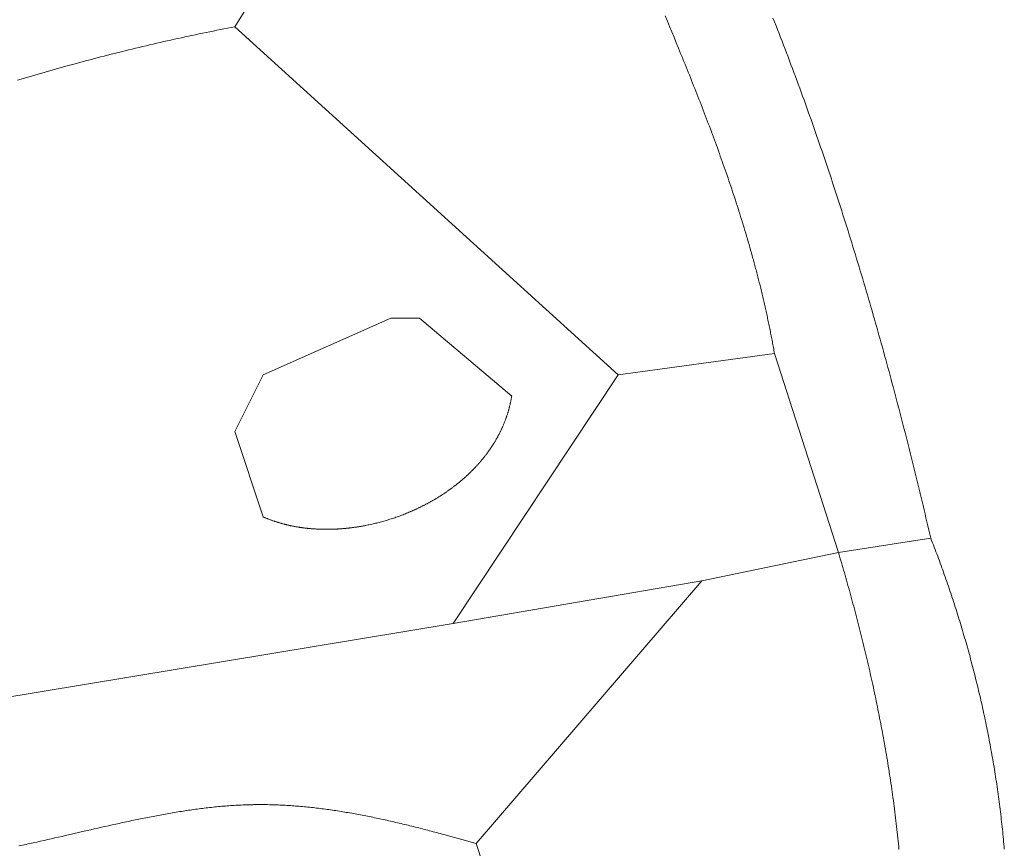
# Model space of a CAD drawing. Header units: millimetres. Extents: x -97041 to 284557, y -33528 to 335809.
# Tile 35 of 41: x 234299 to 275026, y 26782 to 61053. Entities that reach past the tile are written whole.
import ezdxf

# ---------------------------------------------------------------- set-up
doc = ezdxf.new("R2010")
doc.units = ezdxf.units.MM
doc.layers.add('GREEN', color=3, linetype='Continuous', lineweight=18)
doc.layers.add('POOL', color=4, linetype='Continuous', lineweight=18)

msp = doc.modelspace()

# ---------------------------------------------------------------- linework, layer by layer
at = {"layer": 'GREEN'}
for points in [[(252887.557, 76329.302), (243192.933, 60759.148)], [(265519.947, 47245.429), (265509.172, 47306.321), (265498.307, 47367.166), (265487.352, 47427.964), (265476.307, 47488.717), (265465.173, 47549.424), (265453.95, 47610.084), (265442.638, 47670.699), (265431.238, 47731.269), (265419.75, 47791.794), (265408.174, 47852.273), (265396.511, 47912.708), (265384.761, 47973.098), (265372.925, 48033.444), (265361.001, 48093.746), (265348.992, 48154.004), (265336.898, 48214.218), (265324.717, 48274.389), (265312.452, 48334.516), (265300.102, 48394.6), (265287.668, 48454.641), (265275.15, 48514.64), (265262.547, 48574.596), (265249.862, 48634.51), (265237.093, 48694.381), (265224.242, 48754.211), (265211.308, 48813.999), (265198.292, 48873.746), (265185.195, 48933.451), (265172.016, 48993.115), (265158.755, 49052.739), (265145.414, 49112.322), (265131.993, 49171.864), (265118.491, 49231.366), (265104.91, 49290.828), (265091.249, 49350.25), (265077.509, 49409.633), (265063.69, 49468.976), (265049.793, 49528.28), (265035.818, 49587.545), (265021.764, 49646.772), (265007.633, 49705.959), (264993.425, 49765.108), (264979.141, 49824.22), (264964.779, 49883.293), (264950.342, 49942.328), (264935.828, 50001.326), (264921.239, 50060.286), (264906.575, 50119.21), (264891.836, 50178.096), (264877.022, 50236.946), (264862.134, 50295.759), (264847.172, 50354.536), (264832.137, 50413.276), (264817.028, 50471.981), (264801.847, 50530.65), (264786.592, 50589.284), (264771.266, 50647.882), (264755.868, 50706.445), (264740.398, 50764.973), (264724.856, 50823.467), (264709.244, 50881.926), (264693.561, 50940.351), (264677.808, 50998.742), (264661.985, 51057.099), (264646.092, 51115.422), (264630.13, 51173.712), (264614.099, 51231.969), (264597.999, 51290.192), (264565.594, 51406.541), (264532.919, 51522.761), (264499.976, 51638.852), (264466.768, 51754.817), (264433.296, 51870.657), (264399.564, 51986.375), (264365.575, 52101.97), (264331.33, 52217.446), (264296.833, 52332.804), (264262.087, 52448.046), (264227.093, 52563.173), (264191.855, 52678.186), (264156.375, 52793.088), (264120.655, 52907.88), (264084.699, 53022.564), (264048.509, 53137.142), (264012.087, 53251.614), (263975.436, 53365.983), (263938.56, 53480.251), (263901.46, 53594.418), (263864.138, 53708.487), (263826.599, 53822.46), (263788.844, 53936.337), (263750.875, 54050.121), (263712.697, 54163.813), (263674.31, 54277.416), (263635.718, 54390.929), (263596.924, 54504.356), (263557.929, 54617.698), (263518.737, 54730.956), (263479.351, 54844.132), (263439.772, 54957.228), (263400.004, 55070.246), (263360.049, 55183.187), (263319.909, 55296.052), (263279.588, 55408.844), (263239.088, 55521.563), (263198.412, 55634.213), (263157.562, 55746.793), (263116.54, 55859.307), (263075.35, 55971.755), (263033.995, 56084.139), (262992.475, 56196.462), (262950.796, 56308.724), (262908.958, 56420.927), (262866.965, 56533.073), (262824.818, 56645.163), (262782.522, 56757.2), (262740.078, 56869.184), (262697.489, 56981.118), (262654.758, 57093.002), (262611.887, 57204.84), (262568.879, 57316.632), (262525.737, 57428.38), (262482.462, 57540.085), (262439.059, 57651.75), (262395.528, 57763.376), (262351.874, 57874.964), (262308.099, 57986.517), (262264.204, 58098.036), (262220.194, 58209.522), (262176.07, 58320.977), (262131.835, 58432.403), (262087.492, 58543.802), (262043.043, 58655.175), (261998.491, 58766.523), (261953.839, 58877.849), (261909.089, 58989.154), (261864.244, 59100.44), (261819.306, 59211.708), (261774.278, 59322.961), (261729.163, 59434.198), (261683.964, 59545.424), (261638.682, 59656.638), (261593.321, 59767.842), (261547.883, 59879.039), (261456.786, 60101.417), (261365.415, 60323.783), (261273.788, 60546.151), (261181.927, 60768.534), (261089.853, 60990.945), (260997.587, 61213.398)], [(265455.999, 61122.857), (265519.524, 60962.581), (265582.807, 60802.192), (265645.849, 60641.689), (265708.652, 60481.075), (265771.215, 60320.349), (265833.54, 60159.513), (265895.628, 59998.567), (265957.479, 59837.512), (266019.094, 59676.349), (266080.474, 59515.078), (266141.619, 59353.701), (266202.532, 59192.218), (266263.212, 59030.629), (266323.66, 58868.936), (266383.877, 58707.139), (266443.865, 58545.239), (266503.623, 58383.237), (266563.152, 58221.134), (266622.454, 58058.93), (266681.53, 57896.626), (266740.379, 57734.224), (266799.003, 57571.722), (266857.403, 57409.123), (266915.579, 57246.428), (266973.533, 57083.636), (267031.265, 56920.749), (267088.776, 56757.767), (267146.066, 56594.692), (267203.138, 56431.524), (267259.991, 56268.263), (267316.626, 56104.911), (267373.044, 55941.468), (267429.246, 55777.935), (267485.233, 55614.313), (267541.005, 55450.603), (267596.564, 55286.805), (267651.91, 55122.919), (267707.044, 54958.948), (267761.967, 54794.892), (267816.68, 54630.75), (267871.183, 54466.525), (267925.478, 54302.217), (267979.564, 54137.827), (268033.444, 53973.355), (268087.118, 53808.802), (268140.586, 53644.169), (268193.849, 53479.456), (268246.909, 53314.666), (268299.766, 53149.797), (268352.421, 52984.851), (268404.875, 52819.83), (268457.128, 52654.732), (268509.182, 52489.56), (268561.037, 52324.314), (268612.694, 52158.995), (268664.153, 51993.604), (268715.417, 51828.14), (268766.485, 51662.606), (268817.358, 51497.002), (268868.038, 51331.328), (268918.524, 51165.586), (268968.818, 50999.776), (269018.921, 50833.899), (269068.834, 50667.955), (269118.556, 50501.946), (269168.09, 50335.872), (269217.436, 50169.734), (269266.594, 50003.533), (269315.566, 49837.269), (269364.353, 49670.944), (269412.954, 49504.557), (269461.372, 49338.111), (269509.607, 49171.604), (269557.659, 49005.039), (269605.53, 48838.417), (269653.22, 48671.737), (269700.73, 48505), (269748.061, 48338.208), (269795.214, 48171.361), (269842.19, 48004.46), (269888.989, 47837.505), (269935.613, 47670.498), (269982.061, 47503.439), (270028.336, 47336.329), (270074.437, 47169.169), (270120.366, 47001.959), (270166.123, 46834.701), (270211.709, 46667.394), (270257.126, 46500.04), (270302.373, 46332.639), (270347.452, 46165.193), (270392.364, 45997.702), (270437.109, 45830.167), (270481.688, 45662.588), (270526.102, 45494.966), (270570.351, 45327.303), (270614.438, 45159.598), (270658.362, 44991.853), (270702.124, 44824.068), (270745.725, 44656.245), (270789.166, 44488.383), (270832.448, 44320.484), (270875.572, 44152.548), (270918.538, 43984.577), (270961.347, 43816.57), (271004, 43648.53), (271046.498, 43480.455), (271088.842, 43312.348), (271131.032, 43144.209), (271173.07, 42976.038), (271214.955, 42807.837), (271256.69, 42639.607), (271298.275, 42471.347), (271339.71, 42303.059), (271380.996, 42134.744), (271422.135, 41966.402), (271463.127, 41798.034), (271503.973, 41629.641), (271544.674, 41461.224), (271585.23, 41292.783), (271625.643, 41124.319), (271665.913, 40955.833), (271706.04, 40787.325), (271746.027, 40618.797), (271785.874, 40450.249), (271825.581, 40281.683), (271865.149, 40113.097), (271904.579, 39944.495), (271943.873, 39775.875), (271983.03, 39607.24)], [(243192.933, 60759.148), (243045.136, 60730.717), (242897.442, 60702.039), (242749.849, 60673.115), (242602.359, 60643.945), (242454.969, 60614.53), (242307.682, 60584.871), (242160.494, 60554.968), (242013.408, 60524.822), (241866.422, 60494.434), (241719.536, 60463.804), (241572.75, 60432.933), (241426.064, 60401.821), (241279.477, 60370.47), (241132.988, 60338.88), (240986.599, 60307.052), (240840.308, 60274.985), (240694.115, 60242.682), (240548.02, 60210.142), (240402.023, 60177.367), (240256.123, 60144.356), (240110.321, 60111.111), (239964.615, 60077.633), (239819.006, 60043.921), (239673.492, 60009.976), (239528.075, 59975.8), (239382.754, 59941.393), (239237.528, 59906.756), (239092.398, 59871.888), (238947.362, 59836.792), (238802.421, 59801.466), (238657.574, 59765.914), (238512.821, 59730.134), (238368.163, 59694.127), (238223.597, 59657.895), (238079.125, 59621.437), (237934.746, 59584.755), (237790.46, 59547.849), (237646.266, 59510.72), (237502.164, 59473.368), (237358.155, 59435.795), (237214.236, 59398), (237070.41, 59359.985), (236926.674, 59321.75), (236783.029, 59283.296), (236639.475, 59244.623), (236496.011, 59205.732), (236352.636, 59166.624), (236209.352, 59127.299), (236066.157, 59087.758), (235923.051, 59048.003), (235780.034, 59008.032), (235637.106, 58967.848), (235494.266, 58927.45), (235351.514, 58886.84), (235208.85, 58846.018), (235066.273, 58804.984), (234923.784, 58763.74), (234781.382, 58722.286), (234639.066, 58680.622), (234496.837, 58638.75), (234354.694, 58596.67), (234212.637, 58554.382)], [(259056.864, 46364.099), (243192.933, 60759.148)], [(265519.947, 47245.429), (259056.864, 46364.099)], [(268163.935, 39019.687), (265519.947, 47245.429)], [(252226.56, 36081.922), (259056.864, 46364.099)], [(271983.03, 39607.24), (268163.935, 39019.687)], [(271983.03, 39607.24), (272019.405, 39514.401), (272055.611, 39421.408), (272091.646, 39328.262), (272127.51, 39234.965), (272163.202, 39141.517), (272198.721, 39047.92), (272234.066, 38954.174), (272269.238, 38860.281), (272304.235, 38766.242), (272339.056, 38672.057), (272373.701, 38577.729), (272408.169, 38483.257), (272442.459, 38388.644), (272476.571, 38293.89), (272510.504, 38198.997), (272544.257, 38103.965), (272577.83, 38008.795), (272611.221, 37913.489), (272644.431, 37818.048), (272677.458, 37722.473), (272710.302, 37626.764), (272742.961, 37530.924), (272775.436, 37434.952), (272807.725, 37338.851), (272839.829, 37242.621), (272871.745, 37146.263), (272903.474, 37049.779), (272935.014, 36953.17), (272966.366, 36856.436), (272997.528, 36759.579), (273028.499, 36662.6), (273059.279, 36565.499), (273089.868, 36468.279), (273120.264, 36370.94), (273150.467, 36273.483), (273180.475, 36175.909), (273210.289, 36078.22), (273239.908, 35980.416), (273269.331, 35882.498), (273298.557, 35784.469), (273327.585, 35686.328), (273356.415, 35588.077), (273385.047, 35489.717), (273413.479, 35391.249), (273441.71, 35292.674), (273469.74, 35193.994), (273497.569, 35095.208), (273525.195, 34996.319), (273552.618, 34897.328), (273579.837, 34798.235), (273606.852, 34699.042), (273633.661, 34599.75), (273660.265, 34500.36), (273686.661, 34400.872), (273712.851, 34301.289), (273738.832, 34201.611), (273764.604, 34101.839), (273790.167, 34001.974), (273815.52, 33902.018), (273840.661, 33801.971), (273865.591, 33701.835), (273890.309, 33601.611), (273914.814, 33501.299), (273939.104, 33400.901), (273963.181, 33300.419), (273987.042, 33199.852), (274010.687, 33099.203), (274034.116, 32998.472), (274057.327, 32897.66), (274080.32, 32796.769), (274103.095, 32695.799), (274125.65, 32594.752), (274147.985, 32493.628), (274170.099, 32392.43), (274191.992, 32291.157), (274213.662, 32189.812), (274235.109, 32088.394), (274256.333, 31986.906), (274277.332, 31885.348), (274298.106, 31783.721), (274318.654, 31682.027), (274338.976, 31580.266), (274359.071, 31478.44), (274378.937, 31376.55), (274398.575, 31274.597), (274417.984, 31172.582), (274437.162, 31070.505), (274456.11, 30968.369), (274474.826, 30866.174), (274493.311, 30763.921), (274511.562, 30661.612), (274529.579, 30559.247), (274547.363, 30456.828), (274564.911, 30354.355), (274582.224, 30251.83), (274599.3, 30149.255), (274616.139, 30046.629), (274632.74, 29943.954), (274649.102, 29841.231), (274665.226, 29738.461), (274681.109, 29635.646), (274696.752, 29532.786), (274712.153, 29429.883), (274727.312, 29326.938), (274742.228, 29223.951), (274756.901, 29120.923), (274771.33, 29017.857), (274785.513, 28914.753), (274799.451, 28811.612), (274813.143, 28708.435), (274826.588, 28605.223), (274839.784, 28501.978), (274852.733, 28398.7), (274865.432, 28295.39), (274877.881, 28192.05), (274890.08, 28088.681), (274902.027, 27985.284), (274913.723, 27881.86), (274925.165, 27778.409), (274936.355, 27674.934), (274947.29, 27571.435), (274957.97, 27467.913), (274968.395, 27364.37), (274978.563, 27260.806), (274988.475, 27157.222), (274998.128, 27053.62), (275007.524, 26950.001), (275016.66, 26846.366), (275025.536, 26742.716)], [(268163.935, 39019.687), (262508.738, 37844.581)], [(270669.372, 26728.555), (270663.708, 26788.405), (270657.971, 26848.248), (270646.272, 26967.912), (270634.277, 27087.543), (270621.99, 27207.139), (270609.411, 27326.7), (270596.543, 27446.221), (270583.389, 27565.701), (270569.949, 27685.137), (270556.228, 27804.528), (270542.226, 27923.871), (270527.946, 28043.163), (270513.391, 28162.403), (270498.562, 28281.588), (270483.461, 28400.716), (270468.091, 28519.785), (270452.454, 28638.792), (270436.552, 28757.735), (270420.387, 28876.612), (270403.961, 28995.421), (270387.278, 29114.159), (270370.338, 29232.824), (270353.144, 29351.413), (270335.698, 29469.925), (270318.002, 29588.358), (270300.06, 29706.708), (270281.871, 29824.974), (270263.44, 29943.154), (270244.768, 30061.245), (270225.857, 30179.244), (270206.71, 30297.15), (270187.328, 30414.961), (270167.714, 30532.674), (270147.871, 30650.286), (270127.799, 30767.796), (270107.502, 30885.201), (270086.981, 31002.499), (270066.239, 31119.688), (270045.278, 31236.766), (270024.1, 31353.729), (270002.708, 31470.577), (269981.103, 31587.306), (269959.287, 31703.915), (269937.264, 31820.4), (269915.035, 31936.761), (269892.601, 32052.994), (269869.967, 32169.097), (269847.133, 32285.069), (269824.101, 32400.906), (269800.875, 32516.607), (269777.456, 32632.169), (269753.846, 32747.59), (269730.047, 32862.867), (269706.063, 32978), (269681.894, 33092.984), (269657.543, 33207.818), (269633.013, 33322.5), (269608.305, 33437.027), (269583.422, 33551.397), (269558.365, 33665.608), (269533.137, 33779.657), (269507.741, 33893.543), (269482.178, 34007.263), (269456.451, 34120.815), (269430.561, 34234.196), (269404.511, 34347.404), (269378.304, 34460.437), (269351.94, 34573.293), (269325.424, 34685.969), (269298.755, 34798.463), (269271.938, 34910.773), (269244.974, 35022.897), (269217.864, 35134.832), (269190.613, 35246.576), (269163.221, 35358.127), (269135.69, 35469.482), (269108.024, 35580.64), (269080.224, 35691.598), (269052.292, 35802.353), (269024.23, 35912.904), (268996.041, 36023.248), (268967.727, 36133.382), (268939.291, 36243.306), (268910.733, 36353.015), (268882.057, 36462.509), (268853.264, 36571.785), (268824.357, 36680.84), (268795.339, 36789.673), (268766.21, 36898.28), (268736.974, 37006.66), (268707.632, 37114.811), (268678.187, 37222.73), (268648.641, 37330.415), (268618.996, 37437.863), (268589.254, 37545.073), (268559.418, 37652.042), (268529.489, 37758.768), (268499.47, 37865.248), (268469.363, 37971.481), (268439.17, 38077.464), (268408.894, 38183.194), (268378.536, 38288.671), (268348.099, 38393.89), (268317.585, 38498.85), (268286.996, 38603.549), (268256.335, 38707.985), (268225.603, 38812.154), (268194.802, 38916.056), (268163.935, 39019.687)], [(262508.738, 37844.581), (252226.56, 36081.922)], [(262508.738, 37844.581), (253181.334, 26974.85)], [(252226.56, 36081.922), (223803.684, 31381.498)], [(253181.334, 26974.85), (253031.736, 27017.591), (252882.325, 27060.107), (252733.098, 27102.38), (252584.05, 27144.396), (252435.179, 27186.139), (252286.48, 27227.591), (252137.95, 27268.737), (251989.584, 27309.561), (251841.38, 27350.046), (251767.337, 27370.157), (251693.333, 27390.177), (251619.367, 27410.105), (251545.439, 27429.938), (251471.548, 27449.674), (251397.694, 27469.311), (251323.877, 27488.848), (251250.096, 27508.282), (251176.35, 27527.611), (251102.64, 27546.834), (251028.963, 27565.947), (250955.321, 27584.95), (250881.713, 27603.84), (250808.138, 27622.616), (250734.595, 27641.274), (250661.085, 27659.814), (250587.606, 27678.232), (250514.159, 27696.528), (250440.742, 27714.699), (250367.356, 27732.743), (250293.999, 27750.658), (250220.672, 27768.442), (250147.374, 27786.093), (250074.104, 27803.609), (250000.862, 27820.989), (249927.648, 27838.229), (249854.461, 27855.328), (249781.3, 27872.284), (249708.165, 27889.095), (249635.056, 27905.759), (249561.972, 27922.273), (249488.912, 27938.637), (249415.877, 27954.848), (249342.865, 27970.903), (249269.877, 27986.801), (249196.911, 28002.54), (249123.967, 28018.118), (249051.046, 28033.533), (248978.145, 28048.782), (248905.266, 28063.865), (248832.407, 28078.778), (248759.568, 28093.519), (248686.748, 28108.088), (248613.947, 28122.481), (248541.165, 28136.697), (248468.4, 28150.733), (248395.653, 28164.588), (248322.924, 28178.26), (248250.21, 28191.746), (248177.513, 28205.045), (248104.832, 28218.155), (248032.166, 28231.073), (247959.514, 28243.798), (247886.877, 28256.327), (247814.253, 28268.659), (247741.643, 28280.791), (247669.045, 28292.722), (247596.46, 28304.449), (247523.887, 28315.971), (247451.325, 28327.285), (247378.774, 28338.39), (247306.233, 28349.283), (247233.702, 28359.962), (247161.181, 28370.426), (247088.669, 28380.672), (247016.165, 28390.699), (246943.67, 28400.504), (246871.182, 28410.085), (246798.701, 28419.44), (246726.227, 28428.568), (246653.759, 28437.466), (246581.297, 28446.132), (246508.84, 28454.565), (246436.387, 28462.762), (246363.939, 28470.721), (246291.495, 28478.44), (246219.054, 28485.917), (246146.616, 28493.151), (246074.181, 28500.139), (246001.747, 28506.878), (245929.315, 28513.368), (245856.883, 28519.606), (245784.453, 28525.591), (245712.022, 28531.319), (245639.591, 28536.789), (245567.159, 28541.999), (245494.725, 28546.948), (245422.29, 28551.632), (245349.852, 28556.05), (245277.411, 28560.201), (245204.968, 28564.081), (245132.52, 28567.689), (245060.068, 28571.023), (244987.612, 28574.081), (244915.15, 28576.861), (244842.683, 28579.361), (244770.209, 28581.579), (244697.729, 28583.512), (244625.242, 28585.159), (244552.747, 28586.519), (244480.245, 28587.588), (244407.733, 28588.364), (244335.213, 28588.847), (244262.684, 28589.033), (244190.144, 28588.921), (244153.871, 28588.753), (244117.594, 28588.509), (244081.315, 28588.19), (244045.033, 28587.794), (244008.749, 28587.323), (243972.461, 28586.776), (243936.171, 28586.151), (243899.878, 28585.45), (243863.581, 28584.672), (243827.281, 28583.817), (243790.979, 28582.884), (243754.673, 28581.874), (243718.363, 28580.787), (243682.051, 28579.624), (243645.735, 28578.384), (243609.416, 28577.069), (243536.769, 28574.214), (243464.109, 28571.061), (243391.436, 28567.614), (243318.75, 28563.875), (243246.05, 28559.847), (243173.338, 28555.535), (243100.613, 28550.94), (243027.874, 28546.067), (242955.123, 28540.918), (242882.358, 28535.496), (242809.58, 28529.805), (242736.788, 28523.848), (242663.983, 28517.627), (242591.165, 28511.147), (242518.334, 28504.409), (242445.489, 28497.418), (242372.63, 28490.177), (242299.758, 28482.688), (242226.872, 28474.954), (242153.973, 28466.98), (242081.06, 28458.768), (242008.134, 28450.321), (241935.193, 28441.642), (241862.239, 28432.735), (241789.272, 28423.603), (241716.29, 28414.248), (241643.294, 28404.674), (241570.285, 28394.885), (241497.261, 28384.882), (241424.224, 28374.67), (241351.172, 28364.252), (241278.107, 28353.63), (241205.027, 28342.808), (241131.933, 28331.789), (241058.825, 28320.576), (240985.703, 28309.172), (240912.566, 28297.581), (240839.415, 28285.806), (240766.25, 28273.849), (240693.07, 28261.714), (240619.876, 28249.404), (240546.668, 28236.922), (240473.445, 28224.272), (240400.207, 28211.456), (240326.955, 28198.478), (240253.688, 28185.34), (240180.407, 28172.047), (240107.11, 28158.6), (240033.799, 28145.004), (239960.474, 28131.261), (239887.133, 28117.374), (239813.778, 28103.347), (239740.408, 28089.183), (239667.022, 28074.885), (239593.622, 28060.456), (239520.207, 28045.9), (239446.777, 28031.218), (239373.331, 28016.416), (239299.871, 28001.494), (239226.395, 27986.458), (239152.904, 27971.31), (239079.398, 27956.053), (239005.877, 27940.69), (238932.34, 27925.225), (238858.788, 27909.66), (238785.22, 27893.999), (238711.637, 27878.245), (238638.039, 27862.401), (238564.425, 27846.47), (238490.795, 27830.455), (238417.15, 27814.36), (238269.812, 27781.941), (238122.412, 27749.237), (237974.949, 27716.275), (237827.422, 27683.078), (237679.831, 27649.673), (237532.176, 27616.084), (237384.457, 27582.336), (237236.673, 27548.456), (237088.824, 27514.467), (236792.929, 27446.267), (236496.77, 27377.937), (236200.345, 27309.679), (236052.031, 27275.64), (235903.65, 27241.694), (235755.201, 27207.867), (235606.684, 27174.184), (235458.098, 27140.67), (235309.444, 27107.35), (235160.72, 27074.25), (235011.927, 27041.394), (234863.065, 27008.808), (234788.607, 26992.624), (234714.132, 26976.517), (234639.639, 26960.49), (234565.128, 26944.546), (234490.6, 26928.688), (234416.054, 26912.92), (234342.376, 26897.43), (234268.68, 26882.029)], [(259056.864, 9054.484), (253181.334, 26974.85)]]:
    msp.add_lwpolyline(points, dxfattribs=at)
at = {"layer": 'POOL'}
msp.add_lwpolyline([(243192.933, 44013.887), (244368.039, 40488.569), (244389.73, 40479.122), (244411.472, 40469.766), (244433.262, 40460.501), (244455.103, 40451.327), (244476.992, 40442.243), (244498.93, 40433.25), (244520.916, 40424.347), (244542.951, 40415.535), (244565.032, 40406.814), (244587.162, 40398.182), (244609.338, 40389.641), (244631.561, 40381.189), (244653.83, 40372.828), (244676.146, 40364.556), (244698.507, 40356.375), (244720.913, 40348.282), (244743.365, 40340.28), (244765.861, 40332.367), (244788.401, 40324.543), (244810.986, 40316.809), (244833.614, 40309.164), (244856.285, 40301.608), (244879, 40294.141), (244901.757, 40286.763), (244924.557, 40279.474), (244947.399, 40272.274), (244970.282, 40265.162), (244993.207, 40258.139), (245016.173, 40251.204), (245039.179, 40244.357), (245062.226, 40237.599), (245085.313, 40230.929), (245108.44, 40224.348), (245131.606, 40217.854), (245154.811, 40211.448), (245178.055, 40205.13), (245201.338, 40198.9), (245224.658, 40192.757), (245248.016, 40186.702), (245271.412, 40180.734), (245294.844, 40174.854), (245318.314, 40169.061), (245341.82, 40163.355), (245365.361, 40157.736), (245388.939, 40152.204), (245412.552, 40146.759), (245436.2, 40141.401), (245459.883, 40136.129), (245483.6, 40130.944), (245507.352, 40125.846), (245531.137, 40120.834), (245554.956, 40115.908), (245578.807, 40111.069), (245602.692, 40106.315), (245626.609, 40101.648), (245650.558, 40097.067), (245674.539, 40092.571), (245698.551, 40088.162), (245722.594, 40083.838), (245746.669, 40079.599), (245770.773, 40075.446), (245794.908, 40071.379), (245819.073, 40067.397), (245843.267, 40063.5), (245867.49, 40059.688), (245891.742, 40055.961), (245916.022, 40052.319), (245940.331, 40048.762), (245964.667, 40045.289), (245989.031, 40041.902), (246013.422, 40038.598), (246037.84, 40035.38), (246062.284, 40032.245), (246086.754, 40029.195), (246111.251, 40026.23), (246135.772, 40023.348), (246160.319, 40020.55), (246184.891, 40017.836), (246209.487, 40015.206), (246234.108, 40012.66), (246258.752, 40010.197), (246283.419, 40007.818), (246308.11, 40005.522), (246332.824, 40003.31), (246357.56, 40001.181), (246382.319, 39999.135), (246407.099, 39997.172), (246431.901, 39995.292), (246456.724, 39993.495), (246481.567, 39991.78), (246506.432, 39990.149), (246531.316, 39988.6), (246556.221, 39987.133), (246581.145, 39985.749), (246606.088, 39984.448), (246631.05, 39983.228), (246656.03, 39982.091), (246681.029, 39981.035), (246706.045, 39980.062), (246731.08, 39979.171), (246756.131, 39978.361), (246781.199, 39977.633), (246806.284, 39976.986), (246831.385, 39976.421), (246856.502, 39975.938), (246881.634, 39975.535), (246906.782, 39975.214), (246931.944, 39974.974), (246957.121, 39974.815), (246982.313, 39974.737), (247007.518, 39974.74), (247032.737, 39974.823), (247057.969, 39974.988), (247083.214, 39975.232), (247108.471, 39975.557), (247133.741, 39975.963), (247159.023, 39976.449), (247184.316, 39977.015), (247209.621, 39977.661), (247234.936, 39978.387), (247260.262, 39979.193), (247285.598, 39980.079), (247310.945, 39981.044), (247336.3, 39982.089), (247361.665, 39983.214), (247387.039, 39984.418), (247412.422, 39985.701), (247437.813, 39987.064), (247463.212, 39988.506), (247488.618, 39990.027), (247514.032, 39991.627), (247539.452, 39993.305), (247564.88, 39995.063), (247590.313, 39996.899), (247615.753, 39998.814), (247641.198, 40000.807), (247666.648, 40002.879), (247692.104, 40005.029), (247717.564, 40007.257), (247743.028, 40009.564), (247768.496, 40011.948), (247793.968, 40014.41), (247819.443, 40016.951), (247844.922, 40019.569), (247870.402, 40022.264), (247895.886, 40025.037), (247921.371, 40027.888), (247946.857, 40030.816), (247972.346, 40033.822), (247997.835, 40036.904), (248023.324, 40040.064), (248048.814, 40043.301), (248074.304, 40046.614), (248099.794, 40050.005), (248125.283, 40053.472), (248150.771, 40057.016), (248176.258, 40060.636), (248201.743, 40064.333), (248227.226, 40068.106), (248252.707, 40071.956), (248278.185, 40075.881), (248303.66, 40079.883), (248329.132, 40083.961), (248354.6, 40088.114), (248380.064, 40092.344), (248405.524, 40096.649), (248430.979, 40101.03), (248456.429, 40105.486), (248481.874, 40110.018), (248507.313, 40114.625), (248532.747, 40119.307), (248558.174, 40124.065), (248609.008, 40133.804), (248659.812, 40143.844), (248710.585, 40154.182), (248761.324, 40164.818), (248812.025, 40175.752), (248862.686, 40186.982), (248913.305, 40198.508), (248963.88, 40210.328), (249014.406, 40222.443), (249064.882, 40234.852), (249115.305, 40247.553), (249165.672, 40260.547), (249215.981, 40273.831), (249266.229, 40287.407), (249316.414, 40301.272), (249366.532, 40315.426), (249416.582, 40329.868), (249466.559, 40344.598), (249516.463, 40359.615), (249566.29, 40374.918), (249616.037, 40390.506), (249665.702, 40406.379), (249715.283, 40422.536), (249764.776, 40438.976), (249814.179, 40455.698), (249863.489, 40472.701), (249912.704, 40489.986), (249961.82, 40507.551), (250010.836, 40525.395), (250059.749, 40543.518), (250108.556, 40561.918), (250157.254, 40580.596), (250205.841, 40599.55), (250254.314, 40618.78), (250302.67, 40638.285), (250350.907, 40658.064), (250399.022, 40678.116), (250447.013, 40698.441), (250470.961, 40708.705), (250494.877, 40719.038), (250518.76, 40729.438), (250542.61, 40739.906), (250566.428, 40750.442), (250590.212, 40761.045), (250613.962, 40771.715), (250637.678, 40782.453), (250661.36, 40793.258), (250685.006, 40804.13), (250708.618, 40815.069), (250732.194, 40826.075), (250755.735, 40837.148), (250779.239, 40848.288), (250802.707, 40859.495), (250826.139, 40870.768), (250849.533, 40882.107), (250872.889, 40893.513), (250896.208, 40904.985), (250919.489, 40916.524), (250942.732, 40928.129), (250965.935, 40939.799), (250989.1, 40951.536), (251012.225, 40963.338), (251035.311, 40975.206), (251058.356, 40987.14), (251081.361, 40999.139), (251104.326, 41011.204), (251127.249, 41023.334), (251150.131, 41035.53), (251172.971, 41047.791), (251195.769, 41060.116), (251218.525, 41072.507), (251241.238, 41084.963), (251263.908, 41097.483), (251286.534, 41110.068), (251309.117, 41122.718), (251331.656, 41135.433), (251354.15, 41148.211), (251376.6, 41161.055), (251399.005, 41173.962), (251421.364, 41186.934), (251443.677, 41199.969), (251465.945, 41213.069), (251488.166, 41226.232), (251510.341, 41239.46), (251532.468, 41252.751), (251554.548, 41266.105), (251576.581, 41279.524), (251598.565, 41293.005), (251620.501, 41306.55), (251642.389, 41320.158), (251664.227, 41333.829), (251686.016, 41347.564), (251707.756, 41361.361), (251729.445, 41375.221), (251751.084, 41389.144), (251772.673, 41403.129), (251794.21, 41417.178), (251815.696, 41431.288), (251837.131, 41445.461), (251858.513, 41459.696), (251879.843, 41473.994), (251901.121, 41488.354), (251922.345, 41502.775), (251943.516, 41517.259), (251964.634, 41531.804), (251985.697, 41546.411), (252006.707, 41561.08), (252027.661, 41575.811), (252048.561, 41590.602), (252069.405, 41605.456), (252090.194, 41620.37), (252110.927, 41635.346), (252131.603, 41650.383), (252152.223, 41665.48), (252172.786, 41680.639), (252193.291, 41695.858), (252213.739, 41711.139), (252234.129, 41726.479), (252254.461, 41741.881), (252274.734, 41757.343), (252294.948, 41772.865), (252315.103, 41788.447), (252335.199, 41804.09), (252355.234, 41819.792), (252375.209, 41835.555), (252395.124, 41851.377), (252414.977, 41867.26), (252434.769, 41883.202), (252454.5, 41899.203), (252474.169, 41915.264), (252493.776, 41931.385), (252513.32, 41947.564), (252532.801, 41963.803), (252552.218, 41980.102), (252571.573, 41996.459), (252590.863, 42012.875), (252610.089, 42029.35), (252629.251, 42045.884), (252648.347, 42062.476), (252667.379, 42079.127), (252686.344, 42095.837), (252705.244, 42112.605), (252724.078, 42129.431), (252742.845, 42146.315), (252761.545, 42163.258), (252780.178, 42180.258), (252798.744, 42197.317), (252817.241, 42214.433), (252835.671, 42231.607), (252854.032, 42248.839), (252872.324, 42266.128), (252890.546, 42283.474), (252908.7, 42300.878), (252926.783, 42318.34), (252944.796, 42335.858), (252962.739, 42353.434), (252980.611, 42371.066), (252998.411, 42388.756), (253016.14, 42406.502), (253033.797, 42424.305), (253051.382, 42442.165), (253068.895, 42460.081), (253086.334, 42478.054), (253103.701, 42496.082), (253120.994, 42514.168), (253138.213, 42532.309), (253155.358, 42550.506), (253172.428, 42568.76), (253189.424, 42587.069), (253206.344, 42605.434), (253223.189, 42623.855), (253239.958, 42642.331), (253256.651, 42660.863), (253273.268, 42679.45), (253289.807, 42698.093), (253306.27, 42716.79), (253322.655, 42735.543), (253338.962, 42754.351), (253355.191, 42773.214), (253371.342, 42792.132), (253387.413, 42811.104), (253403.406, 42830.131), (253419.319, 42849.213), (253435.153, 42868.349), (253450.906, 42887.54), (253466.579, 42906.785), (253482.17, 42926.084), (253497.681, 42945.437), (253513.111, 42964.844), (253528.458, 42984.305), (253543.724, 43003.82), (253558.907, 43023.389), (253574.007, 43043.011), (253589.024, 43062.687), (253603.958, 43082.416), (253618.808, 43102.199), (253633.573, 43122.035), (253648.255, 43141.924), (253662.851, 43161.867), (253677.363, 43181.862), (253691.789, 43201.91), (253706.129, 43222.011), (253720.383, 43242.164), (253734.551, 43262.371), (253748.632, 43282.629), (253762.626, 43302.941), (253776.533, 43323.304), (253790.352, 43343.72), (253804.082, 43364.188), (253817.725, 43384.708), (253831.278, 43405.28), (253844.743, 43425.904), (253858.118, 43446.579), (253871.403, 43467.306), (253884.598, 43488.085), (253897.703, 43508.916), (253910.717, 43529.797), (253923.64, 43550.731), (253936.472, 43571.715), (253949.212, 43592.75), (253961.86, 43613.837), (253974.416, 43634.974), (253986.878, 43656.162), (253999.248, 43677.402), (254011.525, 43698.691), (254023.707, 43720.031), (254035.796, 43741.422), (254047.79, 43762.863), (254059.69, 43784.355), (254071.495, 43805.896), (254083.204, 43827.488), (254094.817, 43849.13), (254106.335, 43870.821), (254117.756, 43892.563), (254129.08, 43914.354), (254140.308, 43936.195), (254151.438, 43958.085), (254162.47, 43980.025), (254173.405, 44002.014), (254184.241, 44024.053), (254194.978, 44046.14), (254205.616, 44068.277), (254216.155, 44090.463), (254226.595, 44112.697), (254236.934, 44134.98), (254247.173, 44157.313), (254257.311, 44179.693), (254267.349, 44202.122), (254277.285, 44224.6), (254287.119, 44247.126), (254296.852, 44269.7), (254306.482, 44292.323), (254316.009, 44314.993), (254325.434, 44337.711), (254334.755, 44360.478), (254343.972, 44383.292), (254353.086, 44406.153), (254362.095, 44429.062), (254371, 44452.019), (254379.799, 44475.023), (254388.494, 44498.075), (254397.083, 44521.174), (254405.565, 44544.319), (254413.942, 44567.512), (254422.212, 44590.752), (254430.375, 44614.039), (254438.43, 44637.372), (254446.378, 44660.752), (254454.218, 44684.179), (254461.95, 44707.652), (254469.573, 44731.171), (254477.087, 44754.737), (254484.492, 44778.349), (254491.788, 44802.007), (254498.973, 44825.711), (254506.048, 44849.461), (254513.013, 44873.257), (254519.867, 44897.098), (254526.609, 44920.985), (254533.24, 44944.918), (254539.759, 44968.896), (254546.166, 44992.92), (254552.46, 45016.988), (254558.641, 45041.102), (254564.709, 45065.261), (254570.663, 45089.465), (254576.503, 45113.714), (254582.23, 45138.008), (254587.841, 45162.346), (254593.338, 45186.729), (254598.72, 45211.156), (254603.986, 45235.628), (254609.136, 45260.144), (254614.169, 45284.705), (254619.087, 45309.31), (254623.887, 45333.958), (254628.57, 45358.651), (254633.136, 45383.387), (254637.584, 45408.167), (254641.913, 45432.991), (254646.124, 45457.859), (254650.216, 45482.77), (250831.122, 48714.311), (249656.016, 48714.311), (244368.039, 46364.099)], close=True, dxfattribs=at)

doc.saveas('drawing.dxf')
